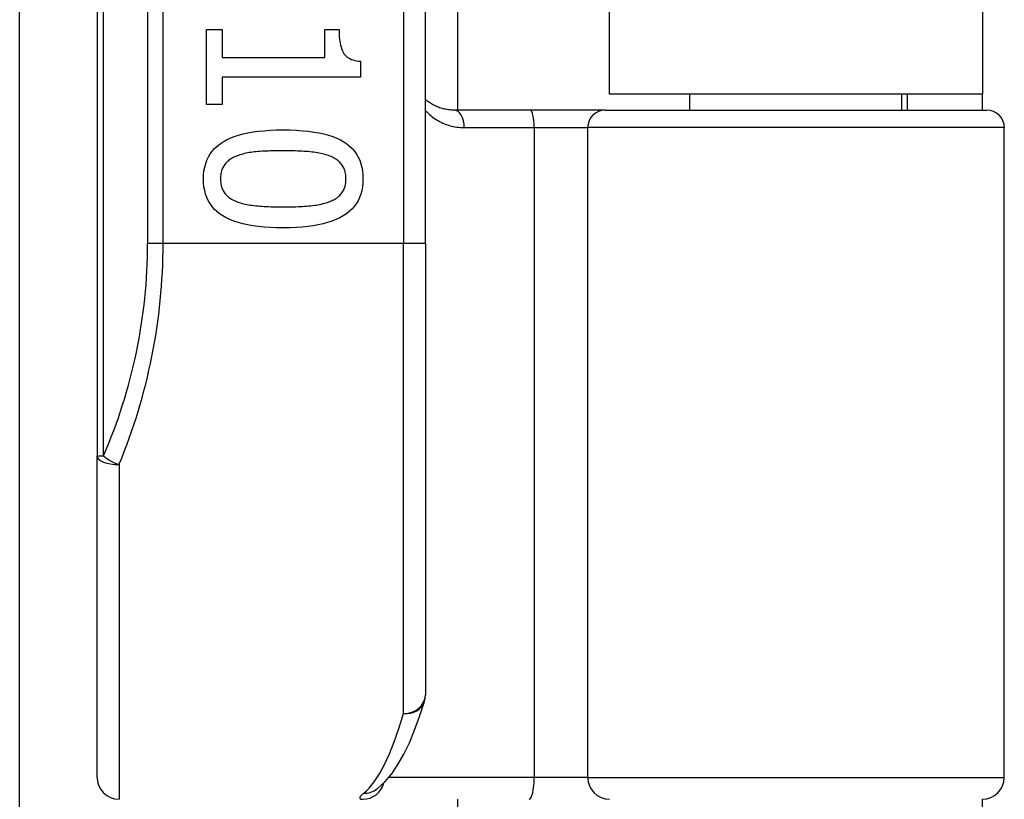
# Model space of a CAD drawing. Header units: inches. Extents: x 0 to 152, y -25 to 98.
# Tile 41 of 88: x 43.901 to 45.008, y 37.329 to 38.206. Entities that reach past the tile are written whole.
import ezdxf

# ---------------------------------------------------------------- set-up
doc = ezdxf.new("R2010")
doc.units = ezdxf.units.IN
doc.header["$LTSCALE"] = 9.095314
doc.header["$MEASUREMENT"] = 0
doc.layers.add('Visible Edges(ANSI)', color=7, linetype='Continuous', lineweight=25)
doc.layers.add('Visible Tangent Edges(ANSI)', color=7, linetype='Continuous', lineweight=25)

msp = doc.modelspace()

# ---------------------------------------------------------------- linework, layer by layer
at = {"layer": 'Visible Edges(ANSI)'}
for p, q in [((43.9881, 40.0673), (43.9881, 37.7154)), ((44.357, 37.9542), (44.357, 39.8286)), ((44.393, 39.6785), (44.393, 38.1042)), ((44.5635, 39.6605), (44.5635, 38.1222)), ((44.9834, 39.6605), (44.9834, 38.1222)), ((43.901, 34.6032), (43.901, 38.3466)), ((44.1112, 38.1947), (44.1288, 38.1947)), ((44.1112, 38.1107), (44.1112, 38.1947)), ((44.1288, 38.1947), (44.1288, 38.1635)), ((44.2442, 38.1947), (44.26, 38.1947)), ((44.2442, 38.1635), (44.2442, 38.1947)), ((44.1288, 38.1635), (44.2442, 38.1635)), ((44.284, 38.1591), (44.284, 38.1413)), ((44.1288, 38.1413), (44.1288, 38.1107)), ((44.284, 38.1413), (44.1288, 38.1413)), ((44.9834, 38.1222), (44.5635, 38.1222)), ((44.6541, 38.1042), (44.6541, 38.1222)), ((44.8927, 38.1042), (44.8927, 38.1222)), ((44.8984, 38.1222), (44.8984, 38.1042)), ((44.9834, 38.1042), (44.9834, 38.1222)), ((44.1288, 38.1107), (44.1112, 38.1107)), ((44.4748, 38.1042), (44.3893, 38.1042)), ((44.5591, 38.1042), (44.4748, 38.1042)), ((44.5591, 38.1042), (44.9881, 38.1042)), ((45.0077, 37.354), (45.0077, 38.0845)), ((44.357, 37.9542), (44.357, 37.4465)), ((43.9881, 37.354), (43.9881, 37.7154)), ((44.3022, 37.3407), (44.3028, 37.3411)), ((44.393, 37.3294), (44.393, 34.6032)), ((44.9834, 37.2906), (44.9834, 37.3294))]:
    msp.add_line(p, q, dxfattribs=at)
at = {"layer": 'Visible Edges(ANSI)', "flags": 128}
for points in [[(44.26, 38.1947), (44.26, 38.1918), (44.2601, 38.1891), (44.2603, 38.1864), (44.2605, 38.1839), (44.2609, 38.1816), (44.2612, 38.1793), (44.2617, 38.1772), (44.2622, 38.1752), (44.2628, 38.1734), (44.2635, 38.1717), (44.2642, 38.1701), (44.265, 38.1686), (44.2659, 38.1673), (44.2669, 38.166), (44.2681, 38.1649), (44.2693, 38.1638), (44.2707, 38.1629), (44.2723, 38.1621), (44.2739, 38.1613), (44.2757, 38.1607), (44.2776, 38.1601), (44.2796, 38.1597), (44.2817, 38.1594), (44.284, 38.1591)], [(44.3893, 38.1042), (44.3877, 38.1042), (44.3862, 38.1043), (44.3846, 38.1044), (44.3831, 38.1046), (44.3816, 38.1048), (44.3801, 38.1051), (44.3787, 38.1053), (44.3772, 38.1057), (44.3758, 38.1061), (44.3744, 38.1065), (44.373, 38.1069), (44.3717, 38.1074), (44.3703, 38.108), (44.369, 38.1086), (44.3677, 38.1092), (44.3664, 38.1098), (44.3652, 38.1105), (44.3639, 38.1112), (44.3627, 38.112), (44.3615, 38.1127), (44.3604, 38.1136), (44.3592, 38.1144), (44.3581, 38.1153), (44.357, 38.1162)], [(44.1076, 38.0269), (44.1078, 38.0315), (44.1082, 38.0359), (44.109, 38.0401), (44.1101, 38.0441), (44.1114, 38.0479), (44.1131, 38.0515), (44.1151, 38.0549), (44.1174, 38.0581), (44.12, 38.061), (44.123, 38.0638), (44.1262, 38.0663), (44.1297, 38.0686), (44.1336, 38.0708), (44.1377, 38.0727), (44.1422, 38.0745), (44.147, 38.076), (44.1522, 38.0774), (44.1576, 38.0786), (44.1634, 38.0797), (44.1695, 38.0805), (44.176, 38.0811), (44.1827, 38.0816), (44.1898, 38.0819), (44.1972, 38.082)], [(44.1972, 38.082), (44.2048, 38.0819), (44.212, 38.0816), (44.2189, 38.0811), (44.2255, 38.0805), (44.2317, 38.0796), (44.2375, 38.0786), (44.243, 38.0774), (44.2482, 38.076), (44.253, 38.0744), (44.2575, 38.0726), (44.2616, 38.0707), (44.2654, 38.0685), (44.2688, 38.0662), (44.2719, 38.0636), (44.2748, 38.0609), (44.2773, 38.0579), (44.2796, 38.0547), (44.2815, 38.0514), (44.2832, 38.0478), (44.2845, 38.044), (44.2856, 38.04), (44.2863, 38.0358), (44.2868, 38.0314), (44.2869, 38.0269)], [(44.1453, 38.0527), (44.1438, 38.0521), (44.1424, 38.0515), (44.1411, 38.0508), (44.1398, 38.0501), (44.1386, 38.0494), (44.1374, 38.0486), (44.1363, 38.0478), (44.1352, 38.0469), (44.1342, 38.046), (44.1333, 38.0451), (44.1324, 38.0441), (44.1315, 38.0431), (44.1308, 38.042), (44.1301, 38.0409), (44.1294, 38.0398), (44.1289, 38.0385), (44.1284, 38.0373), (44.1279, 38.0359), (44.1276, 38.0346), (44.1273, 38.0331), (44.127, 38.0316), (44.1269, 38.0301), (44.1268, 38.0285), (44.1267, 38.0269)], [(44.1972, 38.0585), (44.1942, 38.0585), (44.1913, 38.0585), (44.1885, 38.0585), (44.1858, 38.0584), (44.1831, 38.0583), (44.1806, 38.0582), (44.1781, 38.0581), (44.1757, 38.058), (44.1734, 38.0579), (44.1711, 38.0578), (44.169, 38.0576), (44.1669, 38.0574), (44.1649, 38.0572), (44.1629, 38.057), (44.161, 38.0567), (44.1591, 38.0564), (44.1573, 38.056), (44.1554, 38.0557), (44.1536, 38.0553), (44.1519, 38.0548), (44.1502, 38.0543), (44.1485, 38.0538), (44.1469, 38.0533), (44.1453, 38.0527)], [(44.2497, 38.0525), (44.2482, 38.0531), (44.2466, 38.0536), (44.245, 38.0541), (44.2433, 38.0546), (44.2415, 38.055), (44.2397, 38.0555), (44.2378, 38.0558), (44.2359, 38.0562), (44.2339, 38.0565), (44.2318, 38.0568), (44.2297, 38.057), (44.2275, 38.0573), (44.2252, 38.0575), (44.2229, 38.0577), (44.2206, 38.0578), (44.2182, 38.058), (44.2157, 38.0581), (44.2132, 38.0582), (44.2107, 38.0583), (44.2081, 38.0584), (44.2054, 38.0584), (44.2027, 38.0585), (44.2, 38.0585), (44.1972, 38.0585)], [(44.2678, 38.0269), (44.2678, 38.0284), (44.2677, 38.03), (44.2675, 38.0315), (44.2673, 38.0329), (44.267, 38.0343), (44.2667, 38.0356), (44.2663, 38.0369), (44.2658, 38.0382), (44.2652, 38.0394), (44.2646, 38.0405), (44.264, 38.0416), (44.2633, 38.0427), (44.2625, 38.0437), (44.2616, 38.0447), (44.2607, 38.0456), (44.2597, 38.0465), (44.2587, 38.0474), (44.2576, 38.0483), (44.2564, 38.0491), (44.2552, 38.0498), (44.2539, 38.0506), (44.2526, 38.0512), (44.2511, 38.0519), (44.2497, 38.0525)], [(44.1973, 37.9719), (44.1898, 37.972), (44.1826, 37.9722), (44.1757, 37.9727), (44.1692, 37.9734), (44.163, 37.9742), (44.1572, 37.9752), (44.1517, 37.9765), (44.1465, 37.9779), (44.1417, 37.9794), (44.1372, 37.9812), (44.1331, 37.9832), (44.1293, 37.9853), (44.1258, 37.9877), (44.1227, 37.9902), (44.1198, 37.993), (44.1173, 37.9959), (44.115, 37.9991), (44.113, 38.0025), (44.1114, 38.006), (44.11, 38.0098), (44.109, 38.0137), (44.1082, 38.0179), (44.1078, 38.0223), (44.1076, 38.0269)], [(44.1267, 38.0269), (44.1268, 38.0253), (44.1268, 38.0238), (44.127, 38.0223), (44.1272, 38.0209), (44.1275, 38.0195), (44.1279, 38.0182), (44.1283, 38.0169), (44.1287, 38.0157), (44.1293, 38.0145), (44.1299, 38.0133), (44.1305, 38.0122), (44.1313, 38.0112), (44.132, 38.0101), (44.1329, 38.0092), (44.1338, 38.0082), (44.1348, 38.0073), (44.1358, 38.0065), (44.1369, 38.0056), (44.1381, 38.0048), (44.1393, 38.0041), (44.1406, 38.0034), (44.142, 38.0027), (44.1434, 38.0021), (44.1449, 38.0015)], [(44.2869, 38.0269), (44.2868, 38.0222), (44.2863, 38.0178), (44.2855, 38.0136), (44.2844, 38.0096), (44.283, 38.0059), (44.2813, 38.0023), (44.2793, 37.9989), (44.277, 37.9958), (44.2744, 37.9928), (44.2714, 37.9901), (44.2682, 37.9875), (44.2646, 37.9852), (44.2607, 37.9831), (44.2565, 37.9811), (44.252, 37.9794), (44.2472, 37.9778), (44.2421, 37.9764), (44.2366, 37.9752), (44.2308, 37.9742), (44.2248, 37.9734), (44.2184, 37.9727), (44.2117, 37.9722), (44.2047, 37.972), (44.1973, 37.9719)], [(44.2499, 38.0016), (44.2514, 38.0022), (44.2527, 38.0028), (44.2541, 38.0035), (44.2553, 38.0042), (44.2565, 38.005), (44.2577, 38.0057), (44.2587, 38.0065), (44.2598, 38.0074), (44.2607, 38.0083), (44.2616, 38.0092), (44.2625, 38.0102), (44.2633, 38.0112), (44.264, 38.0122), (44.2646, 38.0133), (44.2652, 38.0144), (44.2658, 38.0156), (44.2663, 38.0168), (44.2667, 38.0181), (44.267, 38.0194), (44.2673, 38.0208), (44.2675, 38.0223), (44.2677, 38.0237), (44.2678, 38.0253), (44.2678, 38.0269)], [(44.1449, 38.0015), (44.1463, 38.0009), (44.1478, 38.0004), (44.1494, 37.9999), (44.151, 37.9994), (44.1528, 37.999), (44.1545, 37.9986), (44.1564, 37.9982), (44.1583, 37.9979), (44.1602, 37.9975), (44.1622, 37.9972), (44.1643, 37.997), (44.1665, 37.9967), (44.1687, 37.9965), (44.171, 37.9963), (44.1733, 37.9961), (44.1757, 37.9959), (44.1782, 37.9958), (44.1808, 37.9957), (44.1834, 37.9956), (44.186, 37.9955), (44.1888, 37.9954), (44.1916, 37.9954), (44.1944, 37.9953), (44.1973, 37.9953)], [(44.1973, 37.9953), (44.2003, 37.9953), (44.2031, 37.9954), (44.2059, 37.9954), (44.2086, 37.9955), (44.2113, 37.9956), (44.2139, 37.9957), (44.2164, 37.9958), (44.2189, 37.9959), (44.2213, 37.9961), (44.2236, 37.9963), (44.2259, 37.9965), (44.2281, 37.9967), (44.2302, 37.997), (44.2323, 37.9972), (44.2344, 37.9975), (44.2363, 37.9979), (44.2382, 37.9982), (44.2401, 37.9986), (44.2419, 37.9991), (44.2436, 37.9995), (44.2453, 38), (44.2469, 38.0005), (44.2484, 38.001), (44.2499, 38.0016)], [(44.3028, 37.3411), (44.3114, 37.349), (44.3192, 37.3581), (44.3262, 37.3685), (44.3328, 37.3801), (44.339, 37.393), (44.3449, 37.4072), (44.3505, 37.4226), (44.356, 37.4393)]]:
    msp.add_lwpolyline(points, dxfattribs=at)
at = {"layer": 'Visible Edges(ANSI)'}
for centre, radius, start, end in [((44.9881, 38.0845), 0.0197, 0, 90), ((44.3324, 37.4465), 0.0246, 342.9585, 0), ((44.0127, 37.354), 0.0246, 180, 270), ((44.9831, 37.354), 0.0246, 270, 0)]:
    msp.add_arc(centre, radius, start, end, dxfattribs=at)
at = {"layer": 'Visible Tangent Edges(ANSI)'}
for p, q in [((43.9953, 37.7154), (43.9953, 40.0673)), ((44.0448, 39.8286), (44.0448, 37.9542)), ((44.0622, 37.9542), (44.0622, 39.8286)), ((44.3324, 39.8286), (44.3324, 37.9542)), ((44.4007, 38.0845), (44.4792, 38.0845)), ((44.4792, 38.0845), (44.5395, 38.0845)), ((44.4792, 38.0845), (44.4792, 37.354)), ((45.0077, 38.0845), (44.5395, 38.0845)), ((44.5395, 37.354), (44.5395, 38.0845)), ((44.0622, 37.9542), (44.0448, 37.9542)), ((44.3324, 37.9542), (44.0622, 37.9542)), ((44.357, 37.9542), (44.3324, 37.9542)), ((44.3324, 37.4257), (44.3324, 37.9542)), ((43.9881, 37.7154), (43.9953, 37.7154)), ((44.0127, 37.7056), (44.0127, 37.3294)), ((44.4792, 37.354), (44.3159, 37.354)), ((44.5395, 37.354), (44.4792, 37.354)), ((44.5395, 37.354), (45.0077, 37.354))]:
    msp.add_line(p, q, dxfattribs=at)
at = {"layer": 'Visible Tangent Edges(ANSI)', "flags": 128}
for points in [[(44.357, 38.1035), (44.3585, 38.1021), (44.36, 38.1007), (44.3615, 38.0994), (44.363, 38.0981), (44.3646, 38.0968), (44.3662, 38.0956), (44.3679, 38.0945), (44.3696, 38.0934), (44.3713, 38.0924), (44.373, 38.0914), (44.3748, 38.0905), (44.3767, 38.0897), (44.3785, 38.0889), (44.3804, 38.0881), (44.3823, 38.0875), (44.3842, 38.0869), (44.3862, 38.0863), (44.3882, 38.0859), (44.3902, 38.0855), (44.3923, 38.0851), (44.3943, 38.0849), (44.3964, 38.0847), (44.3985, 38.0846), (44.4007, 38.0845)], [(44.2877, 37.3362), (44.287, 37.3357), (44.2864, 37.3351), (44.2859, 37.3346), (44.2854, 37.3341), (44.2849, 37.3337), (44.2845, 37.3332), (44.2841, 37.3328), (44.2839, 37.3324), (44.2836, 37.3321), (44.2834, 37.3317), (44.2833, 37.3314), (44.2833, 37.3311), (44.2833, 37.3308), (44.2833, 37.3306), (44.2834, 37.3303), (44.2836, 37.3301), (44.2838, 37.3299), (44.2841, 37.3298), (44.2844, 37.3297), (44.2848, 37.3295), (44.2852, 37.3295), (44.2857, 37.3294), (44.2863, 37.3294), (44.2869, 37.3294)]]:
    msp.add_lwpolyline(points, dxfattribs=at)
at = {"layer": 'Visible Tangent Edges(ANSI)'}
msp.add_arc((43.4446, 37.9542), 0.6002, 336.5561, 0, dxfattribs=at)
for centre, major_axis, ratio, start_param, end_param in [((44.3893, 38.0845), (0, 0.0197), 0.580671, 4.712389, 6.283185), ((44.4748, 38.0845), (0, 0.0197), 0.225879, 4.712389, 6.283185), ((44.5591, 38.0845), (0, 0.0197), 0.998608, 0, 1.570796), ((43.462, 37.9542), (0, 0.6248), 0.96063, 4.303216, 4.712389), ((44.0127, 37.7154), (-0.0246, 0), 0.39785, 0, 1.570796), ((44.0127, 37.7154), (-0.0226, 0.0098), 0.369668, 0.864875, 1.72975), ((44.3324, 37.4465), (0.0246, 0), 0.845842, 4.712389, 6.283185), ((44.3324, 37.4465), (0.0235, -0.0072), 0.834757, 4.962887, 6.283185), ((44.2706, 37.9542), (0, -0.6248), 0.185699, 0.148494, 0.562654), ((44.4737, 37.354), (0, -0.0246), 0.225879, 0, 1.570796), ((44.564, 37.354), (0, -0.0246), 0.998608, 4.712389, 6.283185), ((44.2869, 37.354), (0, -0.0246), 0.985236, 0, 1.320384), ((44.2877, 37.3606), (0.0151, -0.0195), 0.971402, 5.610492, 6.283185)]:
    msp.add_ellipse(centre, major_axis=major_axis, ratio=ratio, start_param=start_param, end_param=end_param, dxfattribs=at)

doc.saveas('drawing.dxf')
